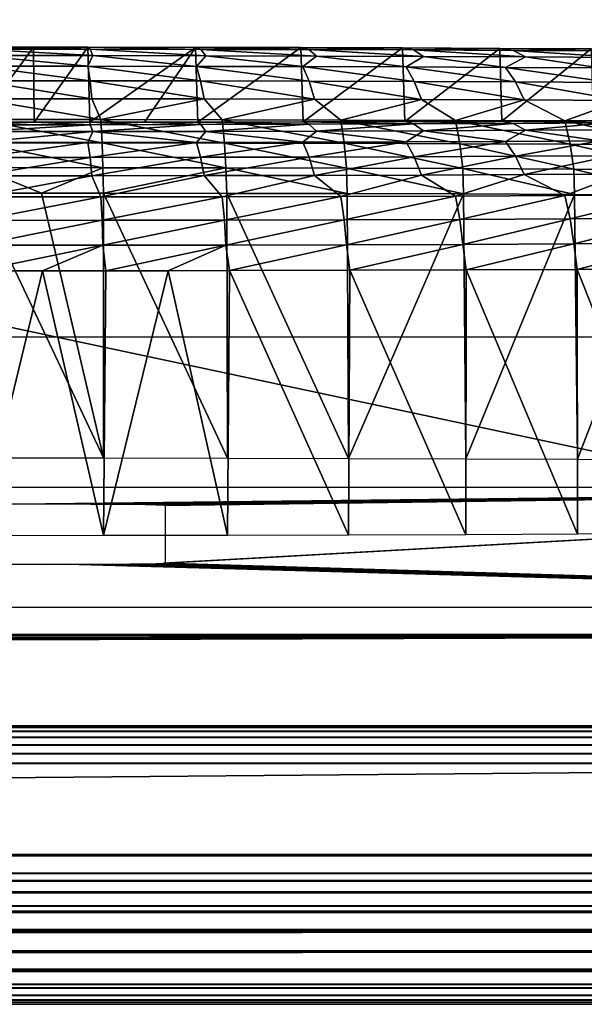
# Model space of a CAD drawing. Header units: millimetres. Extents: x -95 to 95, y -21 to 21.
# Tile 64 of 89: x 77.53 to 81.29, y -21 to -14.43. Entities that reach past the tile are written whole.
import ezdxf

# ---------------------------------------------------------------- set-up
doc = ezdxf.new("R2010")
doc.units = ezdxf.units.MM
doc.header["$LTSCALE"] = 135.540879
for name, color, linetype in [('1', 7, 'CONTINUOUS'), ('130', 7, 'CONTINUOUS'), ('131', 7, 'CONTINUOUS'), ('133', 7, 'CONTINUOUS'), ('134', 7, 'CONTINUOUS'), ('142', 7, 'CONTINUOUS'), ('144', 7, 'CONTINUOUS'), ('16', 7, 'CONTINUOUS'), ('19', 7, 'CONTINUOUS'), ('2', 7, 'CONTINUOUS'), ('21', 7, 'CONTINUOUS'), ('32', 7, 'CONTINUOUS'), ('4', 7, 'CONTINUOUS'), ('42', 7, 'CONTINUOUS')]:
    doc.layers.add(name, color=color, linetype=linetype)

msp = doc.modelspace()

# ---------------------------------------------------------------- linework, layer by layer
at = {"layer": '1', "color": 7, "linetype": 'Continuous', "true_color": 0xe0f2ff}
for points in [[(94, -21), (-94, -21), (88.3518, -19.3921), (94, -21)], [(88.3518, -19.3921), (-94, -21), (-88.3518, -19.3921), (88.3518, -19.3921)]]:
    msp.add_3dface(points, dxfattribs=at)
at = {"layer": '130', "color": 254, "linetype": 'Continuous', "true_color": 0xd7d6db}
for points in [[(77.6182, -14.6125, 101.6791), (77.25, -15.1136, 44.2588), (77.25, -14.6125, 101.6888), (77.6182, -14.6125, 101.6791)], [(77.6237, -15.1136, 44.2689), (77.25, -15.1136, 44.2588), (77.6182, -14.6125, 101.6791), (77.6237, -15.1136, 44.2689)], [(77.9808, -14.6128, 101.6504), (77.6237, -15.1136, 44.2689), (77.6182, -14.6125, 101.6791), (77.9808, -14.6128, 101.6504)], [(77.9939, -15.1133, 44.2987), (77.6237, -15.1136, 44.2689), (77.9808, -14.6128, 101.6504), (77.9939, -15.1133, 44.2987)], [(78.6993, -14.6138, 101.5363), (77.9939, -15.1133, 44.2987), (77.9808, -14.6128, 101.6504), (78.6993, -14.6138, 101.5363)], [(78.3579, -15.1129, 44.3475), (77.9939, -15.1133, 44.2987), (78.6993, -14.6138, 101.5363), (78.3579, -15.1129, 44.3475)], [(78.7152, -15.1123, 44.4147), (78.3579, -15.1129, 44.3475), (78.6993, -14.6138, 101.5363), (78.7152, -15.1123, 44.4147)], [(79.4019, -14.6154, 101.348), (78.7152, -15.1123, 44.4147), (78.6993, -14.6138, 101.5363), (79.4019, -14.6154, 101.348)], [(79.4175, -15.1106, 44.6047), (78.7152, -15.1123, 44.4147), (79.4019, -14.6154, 101.348), (79.4175, -15.1106, 44.6047)], [(80.081, -14.6177, 101.0875), (79.4175, -15.1106, 44.6047), (79.4019, -14.6154, 101.348), (80.081, -14.6177, 101.0875)], [(80.096, -15.1083, 44.8668), (79.4175, -15.1106, 44.6047), (80.081, -14.6177, 101.0875), (80.096, -15.1083, 44.8668)], [(80.7291, -14.6206, 100.7576), (80.096, -15.1083, 44.8668), (80.081, -14.6177, 101.0875), (80.7291, -14.6206, 100.7576)], [(80.7434, -15.1054, 45.1983), (80.096, -15.1083, 44.8668), (80.7291, -14.6206, 100.7576), (80.7434, -15.1054, 45.1983)], [(81.3393, -14.624, 100.3619), (80.7434, -15.1054, 45.1983), (80.7291, -14.6206, 100.7576), (81.3393, -14.624, 100.3619)], [(81.3526, -15.102, 45.5954), (80.7434, -15.1054, 45.1983), (81.3393, -14.624, 100.3619), (81.3526, -15.102, 45.5954)]]:
    msp.add_3dface(points, dxfattribs=at)
at = {"layer": '131', "color": 254, "linetype": 'Continuous', "true_color": 0xd7d6db}
for points in [[(77.5521, -21, 95.6094), (77.4033, -21, 95.6492), (77.4058, -21, 50.392), (77.5521, -21, 95.6094)], [(77.5569, -21, 50.4324), (77.5521, -21, 95.6094), (77.4058, -21, 50.392), (77.5569, -21, 50.4324)], [(77.6916, -21, 95.5443), (77.5521, -21, 95.6094), (77.5569, -21, 50.4324), (77.6916, -21, 95.5443)], [(77.6986, -21, 50.4986), (77.6916, -21, 95.5443), (77.5569, -21, 50.4324), (77.6986, -21, 50.4986)], [(77.8178, -21, 95.456), (77.6916, -21, 95.5443), (77.6986, -21, 50.4986), (77.8178, -21, 95.456)], [(77.8267, -21, 50.5883), (77.8178, -21, 95.456), (77.6986, -21, 50.4986), (77.8267, -21, 50.5883)], [(77.9268, -21, 95.3472), (77.8178, -21, 95.456), (77.8267, -21, 50.5883), (77.9268, -21, 95.3472)], [(77.9373, -21, 50.6989), (77.9268, -21, 95.3472), (77.8267, -21, 50.5883), (77.9373, -21, 50.6989)], [(78.0152, -21, 95.221), (77.9268, -21, 95.3472), (77.9373, -21, 50.6989), (78.0152, -21, 95.221)], [(78.0269, -21, 50.827), (78.0152, -21, 95.221), (77.9373, -21, 50.6989), (78.0269, -21, 50.827)], [(78.0804, -21, 95.0813), (78.0152, -21, 95.221), (78.0269, -21, 50.827), (78.0804, -21, 95.0813)], [(78.093, -21, 50.9688), (78.0804, -21, 95.0813), (78.0269, -21, 50.827), (78.093, -21, 50.9688)], [(78.1203, -21, 94.9324), (78.0804, -21, 95.0813), (78.093, -21, 50.9688), (78.1203, -21, 94.9324)], [(78.1334, -21, 51.1199), (78.1203, -21, 94.9324), (78.093, -21, 50.9688), (78.1334, -21, 51.1199)], [(78.1338, -21, 94.7788), (78.1203, -21, 94.9324), (78.1334, -21, 51.1199), (78.1338, -21, 94.7788)], [(78.1471, -21, 51.2757), (78.1338, -21, 94.7788), (78.1334, -21, 51.1199), (78.1471, -21, 51.2757)]]:
    msp.add_3dface(points, dxfattribs=at)
at = {"layer": '133', "color": 254, "linetype": 'Continuous', "true_color": 0xd7d6db}
for points in [[(77.25, -15.5862, 102.6972), (77.25, -17.3534, 102.7435), (78.0858, -17.3537, 102.6997), (77.25, -15.5862, 102.6972)], [(77.671, -15.5863, 102.6861), (77.25, -15.5862, 102.6972), (78.0858, -17.3537, 102.6997), (77.671, -15.5863, 102.6861)], [(78.0857, -15.5866, 102.6532), (77.671, -15.5863, 102.6861), (78.0858, -17.3537, 102.6997), (78.0857, -15.5866, 102.6532)], [(78.9073, -15.5878, 102.5228), (78.0857, -15.5866, 102.6532), (78.9124, -17.3549, 102.5687), (78.9073, -15.5878, 102.5228)], [(78.9124, -17.3549, 102.5687), (78.0857, -15.5866, 102.6532), (78.0858, -17.3537, 102.6997), (78.9124, -17.3549, 102.5687)], [(79.7109, -15.5897, 102.3075), (78.9073, -15.5878, 102.5228), (79.7208, -17.3568, 102.3521), (79.7109, -15.5897, 102.3075)], [(79.7208, -17.3568, 102.3521), (78.9073, -15.5878, 102.5228), (78.9124, -17.3549, 102.5687), (79.7208, -17.3568, 102.3521)], [(80.4874, -15.5922, 102.0096), (79.7109, -15.5897, 102.3075), (79.7208, -17.3568, 102.3521), (80.4874, -15.5922, 102.0096)], [(80.5021, -17.3594, 102.0522), (80.4874, -15.5922, 102.0096), (79.7208, -17.3568, 102.3521), (80.5021, -17.3594, 102.0522)], [(81.2286, -15.5955, 101.6323), (80.4874, -15.5922, 102.0096), (80.5021, -17.3594, 102.0522), (81.2286, -15.5955, 101.6323)], [(81.2478, -17.3627, 101.6723), (81.2286, -15.5955, 101.6323), (80.5021, -17.3594, 102.0522), (81.2478, -17.3627, 101.6723)], [(81.9264, -15.5995, 101.1798), (81.2286, -15.5955, 101.6323), (81.2478, -17.3627, 101.6723), (81.9264, -15.5995, 101.1798)], [(81.9497, -17.3667, 101.2165), (81.9264, -15.5995, 101.1798), (81.2478, -17.3627, 101.6723), (81.9497, -17.3667, 101.2165)]]:
    msp.add_3dface(points, dxfattribs=at)
at = {"layer": '134', "color": 254, "linetype": 'Continuous', "true_color": 0xd7d6db}
for points in [[(79.7287, -16.1014, 43.6631), (80.5045, -16.0988, 43.9629), (80.5021, -17.8665, 43.9434), (79.7287, -16.1014, 43.6631)], [(80.5021, -17.8665, 43.9434), (80.5045, -16.0988, 43.9629), (81.2478, -17.8632, 44.3234), (80.5021, -17.8665, 43.9434)], [(80.5045, -16.0988, 43.9629), (81.2449, -16.0955, 44.3419), (81.2478, -17.8632, 44.3234), (80.5045, -16.0988, 43.9629)], [(81.2449, -16.0955, 44.3419), (81.9416, -16.0915, 44.796), (81.9497, -17.8592, 44.7792), (81.2449, -16.0955, 44.3419)], [(81.2478, -17.8632, 44.3234), (81.2449, -16.0955, 44.3419), (81.9497, -17.8592, 44.7792), (81.2478, -17.8632, 44.3234)], [(77.25, -17.8725, 43.2522), (77.25, -16.1049, 43.2676), (77.6773, -16.1048, 43.2791), (77.25, -17.8725, 43.2522)], [(77.25, -17.8725, 43.2522), (77.6773, -16.1048, 43.2791), (78.0858, -17.8722, 43.296), (77.25, -17.8725, 43.2522)], [(77.6773, -16.1048, 43.2791), (78.1007, -16.1045, 43.3132), (78.0858, -17.8722, 43.296), (77.6773, -16.1048, 43.2791)], [(78.1007, -16.1045, 43.3132), (78.517, -16.104, 43.369), (78.0858, -17.8722, 43.296), (78.1007, -16.1045, 43.3132)], [(78.0858, -17.8722, 43.296), (78.517, -16.104, 43.369), (78.9124, -17.871, 43.4269), (78.0858, -17.8722, 43.296)], [(78.517, -16.104, 43.369), (78.9256, -16.1033, 43.4458), (78.9124, -17.871, 43.4269), (78.517, -16.104, 43.369)], [(78.9124, -17.871, 43.4269), (78.9256, -16.1033, 43.4458), (79.7208, -17.8691, 43.6435), (78.9124, -17.871, 43.4269)], [(78.9256, -16.1033, 43.4458), (79.7287, -16.1014, 43.6631), (79.7208, -17.8691, 43.6435), (78.9256, -16.1033, 43.4458)], [(79.7208, -17.8691, 43.6435), (79.7287, -16.1014, 43.6631), (80.5021, -17.8665, 43.9434), (79.7208, -17.8691, 43.6435)]]:
    msp.add_3dface(points, dxfattribs=at)
at = {"layer": '142', "color": 254, "linetype": 'Continuous', "true_color": 0xd7d6db}
for points in [[(77.6237, -15.1136, 44.2689), (77.9939, -15.1133, 44.2987), (77.996, -15.1297, 44.1263), (77.6237, -15.1136, 44.2689)], [(77.9939, -15.1133, 44.2987), (78.3579, -15.1129, 44.3475), (77.996, -15.1297, 44.1263), (77.9939, -15.1133, 44.2987)], [(77.996, -15.1297, 44.1263), (78.3579, -15.1129, 44.3475), (78.7338, -15.1286, 44.2432), (77.996, -15.1297, 44.1263)], [(78.3579, -15.1129, 44.3475), (78.7152, -15.1123, 44.4147), (78.7338, -15.1286, 44.2432), (78.3579, -15.1129, 44.3475)], [(78.7152, -15.1123, 44.4147), (79.4175, -15.1106, 44.6047), (79.4554, -15.127, 44.4365), (78.7152, -15.1123, 44.4147)], [(78.7338, -15.1286, 44.2432), (78.7152, -15.1123, 44.4147), (79.4554, -15.127, 44.4365), (78.7338, -15.1286, 44.2432)], [(79.4175, -15.1106, 44.6047), (80.096, -15.1083, 44.8668), (80.1528, -15.1246, 44.7043), (79.4175, -15.1106, 44.6047)], [(79.4554, -15.127, 44.4365), (79.4175, -15.1106, 44.6047), (80.1528, -15.1246, 44.7043), (79.4554, -15.127, 44.4365)], [(80.096, -15.1083, 44.8668), (80.7434, -15.1054, 45.1983), (80.8184, -15.1217, 45.0434), (80.096, -15.1083, 44.8668)], [(80.1528, -15.1246, 44.7043), (80.096, -15.1083, 44.8668), (80.8184, -15.1217, 45.0434), (80.1528, -15.1246, 44.7043)], [(80.7434, -15.1054, 45.1983), (81.3526, -15.102, 45.5954), (81.4449, -15.1181, 45.4503), (80.7434, -15.1054, 45.1983)], [(80.8184, -15.1217, 45.0434), (80.7434, -15.1054, 45.1983), (81.4449, -15.1181, 45.4503), (80.8184, -15.1217, 45.0434)], [(77.25, -15.1136, 44.2588), (77.6237, -15.1136, 44.2689), (77.25, -15.13, 44.0872), (77.25, -15.1136, 44.2588)], [(77.25, -15.13, 44.0872), (77.6237, -15.1136, 44.2689), (77.996, -15.1297, 44.1263), (77.25, -15.13, 44.0872)], [(77.25, -15.1756, 43.9208), (77.996, -15.1297, 44.1263), (78.0134, -15.1753, 43.9608), (77.25, -15.1756, 43.9208)], [(77.25, -15.1756, 43.9208), (77.25, -15.13, 44.0872), (77.996, -15.1297, 44.1263), (77.25, -15.1756, 43.9208)], [(77.25, -15.2492, 43.7648), (77.25, -15.1756, 43.9208), (78.0134, -15.1753, 43.9608), (77.25, -15.2492, 43.7648)], [(77.25, -15.2492, 43.7648), (78.0134, -15.1753, 43.9608), (77.9812, -15.2489, 43.8007), (77.25, -15.2492, 43.7648)], [(77.9812, -15.2489, 43.8007), (78.0134, -15.1753, 43.9608), (78.7054, -15.248, 43.9081), (77.9812, -15.2489, 43.8007)], [(77.996, -15.1297, 44.1263), (78.7338, -15.1286, 44.2432), (78.0134, -15.1753, 43.9608), (77.996, -15.1297, 44.1263)], [(78.0134, -15.1753, 43.9608), (78.7338, -15.1286, 44.2432), (78.7685, -15.1743, 44.0804), (78.0134, -15.1753, 43.9608)], [(78.0134, -15.1753, 43.9608), (78.7685, -15.1743, 44.0804), (78.7054, -15.248, 43.9081), (78.0134, -15.1753, 43.9608)], [(78.7054, -15.248, 43.9081), (78.7685, -15.1743, 44.0804), (79.4156, -15.2464, 44.086), (78.7054, -15.248, 43.9081)], [(78.7338, -15.1286, 44.2432), (79.4554, -15.127, 44.4365), (78.7685, -15.1743, 44.0804), (78.7338, -15.1286, 44.2432)], [(78.7685, -15.1743, 44.0804), (79.4554, -15.127, 44.4365), (79.5069, -15.1725, 44.2783), (78.7685, -15.1743, 44.0804)], [(78.7685, -15.1743, 44.0804), (79.5069, -15.1725, 44.2783), (79.4156, -15.2464, 44.086), (78.7685, -15.1743, 44.0804)], [(79.4156, -15.2464, 44.086), (79.5069, -15.1725, 44.2783), (80.1049, -15.2443, 44.3326), (79.4156, -15.2464, 44.086)], [(79.4554, -15.127, 44.4365), (80.1528, -15.1246, 44.7043), (79.5069, -15.1725, 44.2783), (79.4554, -15.127, 44.4365)], [(79.5069, -15.1725, 44.2783), (80.1528, -15.1246, 44.7043), (80.2206, -15.1701, 44.5523), (79.5069, -15.1725, 44.2783)], [(79.5069, -15.1725, 44.2783), (80.2206, -15.1701, 44.5523), (80.1049, -15.2443, 44.3326), (79.5069, -15.1725, 44.2783)], [(80.1049, -15.2443, 44.3326), (80.2206, -15.1701, 44.5523), (80.7668, -15.2415, 44.6457), (80.1049, -15.2443, 44.3326)], [(80.1528, -15.1246, 44.7043), (80.8184, -15.1217, 45.0434), (80.2206, -15.1701, 44.5523), (80.1528, -15.1246, 44.7043)], [(80.2206, -15.1701, 44.5523), (80.8184, -15.1217, 45.0434), (80.9018, -15.1671, 44.8993), (80.2206, -15.1701, 44.5523)], [(80.2206, -15.1701, 44.5523), (80.9018, -15.1671, 44.8993), (80.7668, -15.2415, 44.6457), (80.2206, -15.1701, 44.5523)], [(80.7668, -15.2415, 44.6457), (80.9018, -15.1671, 44.8993), (81.3947, -15.2382, 45.0221), (80.7668, -15.2415, 44.6457)], [(80.8184, -15.1217, 45.0434), (81.4449, -15.1181, 45.4503), (80.9018, -15.1671, 44.8993), (80.8184, -15.1217, 45.0434)], [(80.9018, -15.1671, 44.8993), (81.4449, -15.1181, 45.4503), (81.5429, -15.1635, 45.3157), (80.9018, -15.1671, 44.8993)], [(80.9018, -15.1671, 44.8993), (81.5429, -15.1635, 45.3157), (81.3947, -15.2382, 45.0221), (80.9018, -15.1671, 44.8993)], [(79.4156, -15.2464, 44.086), (80.1049, -15.2443, 44.3326), (79.4568, -15.3457, 43.951), (79.4156, -15.2464, 44.086)], [(79.4568, -15.3457, 43.951), (80.1049, -15.2443, 44.3326), (80.1593, -15.3435, 44.2023), (79.4568, -15.3457, 43.951)], [(80.1049, -15.2443, 44.3326), (80.7668, -15.2415, 44.6457), (80.1593, -15.3435, 44.2023), (80.1049, -15.2443, 44.3326)], [(80.1593, -15.3435, 44.2023), (80.7668, -15.2415, 44.6457), (80.8337, -15.3407, 44.5213), (80.1593, -15.3435, 44.2023)], [(80.7668, -15.2415, 44.6457), (81.3947, -15.2382, 45.0221), (80.8337, -15.3407, 44.5213), (80.7668, -15.2415, 44.6457)], [(80.8337, -15.3407, 44.5213), (81.3947, -15.2382, 45.0221), (81.4736, -15.3373, 44.9049), (80.8337, -15.3407, 44.5213)], [(77.25, -15.3485, 43.6236), (77.9812, -15.2489, 43.8007), (77.9952, -15.3482, 43.6602), (77.25, -15.3485, 43.6236)], [(77.25, -15.3485, 43.6236), (77.25, -15.2492, 43.7648), (77.9812, -15.2489, 43.8007), (77.25, -15.3485, 43.6236)], [(77.9812, -15.2489, 43.8007), (78.7054, -15.248, 43.9081), (77.9952, -15.3482, 43.6602), (77.9812, -15.2489, 43.8007)], [(77.9952, -15.3482, 43.6602), (78.7054, -15.248, 43.9081), (78.7331, -15.3472, 43.7697), (77.9952, -15.3482, 43.6602)], [(78.7054, -15.248, 43.9081), (79.4156, -15.2464, 44.086), (78.7331, -15.3472, 43.7697), (78.7054, -15.248, 43.9081)], [(78.7331, -15.3472, 43.7697), (79.4156, -15.2464, 44.086), (79.4568, -15.3457, 43.951), (78.7331, -15.3472, 43.7697)], [(77.25, -15.4706, 43.5017), (77.9952, -15.3482, 43.6602), (78.0072, -15.4703, 43.5389), (77.25, -15.4706, 43.5017)], [(77.25, -15.4706, 43.5017), (77.25, -15.3485, 43.6236), (77.9952, -15.3482, 43.6602), (77.25, -15.4706, 43.5017)], [(77.9952, -15.3482, 43.6602), (78.7331, -15.3472, 43.7697), (78.0072, -15.4703, 43.5389), (77.9952, -15.3482, 43.6602)], [(78.0072, -15.4703, 43.5389), (78.7331, -15.3472, 43.7697), (78.7571, -15.4693, 43.6501), (78.0072, -15.4703, 43.5389)], [(78.7331, -15.3472, 43.7697), (79.4568, -15.3457, 43.951), (78.7571, -15.4693, 43.6501), (78.7331, -15.3472, 43.7697)], [(78.7571, -15.4693, 43.6501), (79.4568, -15.3457, 43.951), (79.4926, -15.4677, 43.8343), (78.7571, -15.4693, 43.6501)], [(79.4568, -15.3457, 43.951), (80.1593, -15.3435, 44.2023), (79.4926, -15.4677, 43.8343), (79.4568, -15.3457, 43.951)], [(79.4926, -15.4677, 43.8343), (80.1593, -15.3435, 44.2023), (80.2064, -15.4655, 44.0898), (79.4926, -15.4677, 43.8343)], [(80.1593, -15.3435, 44.2023), (80.8337, -15.3407, 44.5213), (80.2064, -15.4655, 44.0898), (80.1593, -15.3435, 44.2023)], [(80.2064, -15.4655, 44.0898), (80.8337, -15.3407, 44.5213), (80.8917, -15.4626, 44.4139), (80.2064, -15.4655, 44.0898)], [(80.8337, -15.3407, 44.5213), (81.4736, -15.3373, 44.9049), (80.8917, -15.4626, 44.4139), (80.8337, -15.3407, 44.5213)], [(80.8917, -15.4626, 44.4139), (81.4736, -15.3373, 44.9049), (81.5419, -15.4592, 44.8037), (80.8917, -15.4626, 44.4139)], [(77.25, -15.6118, 43.4026), (78.0072, -15.4703, 43.5389), (78.068, -15.6115, 43.4454), (77.25, -15.6118, 43.4026)], [(77.25, -15.6118, 43.4026), (77.25, -15.4706, 43.5017), (78.0072, -15.4703, 43.5389), (77.25, -15.6118, 43.4026)], [(78.0072, -15.4703, 43.5389), (78.7571, -15.4693, 43.6501), (78.068, -15.6115, 43.4454), (78.0072, -15.4703, 43.5389)], [(78.068, -15.6115, 43.4454), (78.7571, -15.4693, 43.6501), (78.877, -15.6103, 43.5736), (78.068, -15.6115, 43.4454)], [(78.7571, -15.4693, 43.6501), (79.4926, -15.4677, 43.8343), (78.877, -15.6103, 43.5736), (78.7571, -15.4693, 43.6501)], [(78.877, -15.6103, 43.5736), (79.4926, -15.4677, 43.8343), (79.6683, -15.6085, 43.7856), (78.877, -15.6103, 43.5736)], [(79.4926, -15.4677, 43.8343), (80.2064, -15.4655, 44.0898), (79.6683, -15.6085, 43.7856), (79.4926, -15.4677, 43.8343)], [(79.6683, -15.6085, 43.7856), (80.2064, -15.4655, 44.0898), (80.433, -15.6059, 44.0791), (79.6683, -15.6085, 43.7856)], [(80.2064, -15.4655, 44.0898), (80.8917, -15.4626, 44.4139), (80.433, -15.6059, 44.0791), (80.2064, -15.4655, 44.0898)], [(80.433, -15.6059, 44.0791), (80.8917, -15.4626, 44.4139), (81.1629, -15.6027, 44.451), (80.433, -15.6059, 44.0791)], [(80.8917, -15.4626, 44.4139), (81.5419, -15.4592, 44.8037), (81.1629, -15.6027, 44.451), (80.8917, -15.4626, 44.4139)], [(81.1629, -15.6027, 44.451), (81.5419, -15.4592, 44.8037), (81.8498, -15.5988, 44.8971), (81.1629, -15.6027, 44.451)], [(77.25, -15.768, 43.3292), (78.068, -15.6115, 43.4454), (78.0758, -15.7676, 43.3724), (77.25, -15.768, 43.3292)], [(77.25, -15.768, 43.3292), (77.25, -15.6118, 43.4026), (78.068, -15.6115, 43.4454), (77.25, -15.768, 43.3292)], [(78.068, -15.6115, 43.4454), (78.877, -15.6103, 43.5736), (78.0758, -15.7676, 43.3724), (78.068, -15.6115, 43.4454)], [(78.0758, -15.7676, 43.3724), (78.877, -15.6103, 43.5736), (78.8926, -15.7665, 43.5018), (78.0758, -15.7676, 43.3724)], [(78.877, -15.6103, 43.5736), (79.6683, -15.6085, 43.7856), (78.8926, -15.7665, 43.5018), (78.877, -15.6103, 43.5736)], [(78.8926, -15.7665, 43.5018), (79.6683, -15.6085, 43.7856), (79.6914, -15.7646, 43.7159), (78.8926, -15.7665, 43.5018)], [(79.6683, -15.6085, 43.7856), (80.433, -15.6059, 44.0791), (79.6914, -15.7646, 43.7159), (79.6683, -15.6085, 43.7856)], [(79.6914, -15.7646, 43.7159), (80.433, -15.6059, 44.0791), (80.4634, -15.7621, 44.0122), (79.6914, -15.7646, 43.7159)], [(80.433, -15.6059, 44.0791), (81.1629, -15.6027, 44.451), (80.4634, -15.7621, 44.0122), (80.433, -15.6059, 44.0791)], [(80.4634, -15.7621, 44.0122), (81.1629, -15.6027, 44.451), (81.2002, -15.7588, 44.3877), (80.4634, -15.7621, 44.0122)], [(81.1629, -15.6027, 44.451), (81.8498, -15.5988, 44.8971), (81.2002, -15.7588, 44.3877), (81.1629, -15.6027, 44.451)], [(81.2002, -15.7588, 44.3877), (81.8498, -15.5988, 44.8971), (81.8937, -15.7548, 44.838), (81.2002, -15.7588, 44.3877)], [(77.25, -15.9345, 43.2837), (78.0758, -15.7676, 43.3724), (78.0807, -15.9341, 43.3273), (77.25, -15.9345, 43.2837)], [(77.25, -15.9345, 43.2837), (77.25, -15.768, 43.3292), (78.0758, -15.7676, 43.3724), (77.25, -15.9345, 43.2837)], [(78.0758, -15.7676, 43.3724), (78.8926, -15.7665, 43.5018), (78.0807, -15.9341, 43.3273), (78.0758, -15.7676, 43.3724)], [(78.0807, -15.9341, 43.3273), (78.8926, -15.7665, 43.5018), (78.9023, -15.933, 43.4574), (78.0807, -15.9341, 43.3273)], [(78.8926, -15.7665, 43.5018), (79.6914, -15.7646, 43.7159), (78.9023, -15.933, 43.4574), (78.8926, -15.7665, 43.5018)], [(78.9023, -15.933, 43.4574), (79.6914, -15.7646, 43.7159), (79.7059, -15.9311, 43.6727), (78.9023, -15.933, 43.4574)], [(79.6914, -15.7646, 43.7159), (80.4634, -15.7621, 44.0122), (79.7059, -15.9311, 43.6727), (79.6914, -15.7646, 43.7159)], [(79.7059, -15.9311, 43.6727), (80.4634, -15.7621, 44.0122), (80.4825, -15.9285, 43.9708), (79.7059, -15.9311, 43.6727)], [(80.4634, -15.7621, 44.0122), (81.2002, -15.7588, 44.3877), (80.4825, -15.9285, 43.9708), (80.4634, -15.7621, 44.0122)], [(80.4825, -15.9285, 43.9708), (81.2002, -15.7588, 44.3877), (81.2237, -15.9252, 44.3485), (80.4825, -15.9285, 43.9708)], [(81.2002, -15.7588, 44.3877), (81.8937, -15.7548, 44.838), (81.2237, -15.9252, 44.3485), (81.2002, -15.7588, 44.3877)], [(81.2237, -15.9252, 44.3485), (81.8937, -15.7548, 44.838), (81.9213, -15.9212, 44.8016), (81.2237, -15.9252, 44.3485)], [(77.25, -16.1049, 43.2676), (77.25, -15.9345, 43.2837), (78.0807, -15.9341, 43.3273), (77.25, -16.1049, 43.2676)], [(77.6773, -16.1048, 43.2791), (77.25, -16.1049, 43.2676), (78.0807, -15.9341, 43.3273), (77.6773, -16.1048, 43.2791)], [(78.1007, -16.1045, 43.3132), (77.6773, -16.1048, 43.2791), (78.0807, -15.9341, 43.3273), (78.1007, -16.1045, 43.3132)], [(78.1007, -16.1045, 43.3132), (78.0807, -15.9341, 43.3273), (78.9023, -15.933, 43.4574), (78.1007, -16.1045, 43.3132)], [(78.517, -16.104, 43.369), (78.1007, -16.1045, 43.3132), (78.9023, -15.933, 43.4574), (78.517, -16.104, 43.369)], [(78.9256, -16.1033, 43.4458), (78.517, -16.104, 43.369), (78.9023, -15.933, 43.4574), (78.9256, -16.1033, 43.4458)], [(78.9256, -16.1033, 43.4458), (78.9023, -15.933, 43.4574), (79.7059, -15.9311, 43.6727), (78.9256, -16.1033, 43.4458)], [(79.7287, -16.1014, 43.6631), (78.9256, -16.1033, 43.4458), (79.7059, -15.9311, 43.6727), (79.7287, -16.1014, 43.6631)], [(79.7287, -16.1014, 43.6631), (79.7059, -15.9311, 43.6727), (80.4825, -15.9285, 43.9708), (79.7287, -16.1014, 43.6631)], [(80.5045, -16.0988, 43.9629), (79.7287, -16.1014, 43.6631), (80.4825, -15.9285, 43.9708), (80.5045, -16.0988, 43.9629)], [(80.5045, -16.0988, 43.9629), (80.4825, -15.9285, 43.9708), (81.2237, -15.9252, 44.3485), (80.5045, -16.0988, 43.9629)], [(81.2449, -16.0955, 44.3419), (80.5045, -16.0988, 43.9629), (81.2237, -15.9252, 44.3485), (81.2449, -16.0955, 44.3419)], [(81.2449, -16.0955, 44.3419), (81.2237, -15.9252, 44.3485), (81.9213, -15.9212, 44.8016), (81.2449, -16.0955, 44.3419)], [(81.9416, -16.0915, 44.796), (81.2449, -16.0955, 44.3419), (81.9213, -15.9212, 44.8016), (81.9416, -16.0915, 44.796)]]:
    msp.add_3dface(points, dxfattribs=at)
at = {"layer": '144', "color": 254, "linetype": 'Continuous', "true_color": 0xd7d6db}
for points in [[(77.6182, -14.6125, 101.6791), (77.25, -14.6125, 101.6888), (77.996, -14.6262, 101.8216), (77.6182, -14.6125, 101.6791)], [(77.996, -14.6262, 101.8216), (77.25, -14.6125, 101.6888), (77.25, -14.6258, 101.8607), (77.996, -14.6262, 101.8216)], [(77.996, -14.6262, 101.8216), (77.25, -14.6258, 101.8607), (78.0134, -14.6689, 101.9878), (77.996, -14.6262, 101.8216)], [(78.0134, -14.6689, 101.9878), (77.25, -14.6258, 101.8607), (77.25, -14.6686, 102.0278), (78.0134, -14.6689, 101.9878)], [(77.9808, -14.6128, 101.6504), (77.6182, -14.6125, 101.6791), (77.996, -14.6262, 101.8216), (77.9808, -14.6128, 101.6504)], [(78.6993, -14.6138, 101.5363), (77.9808, -14.6128, 101.6504), (78.7338, -14.6272, 101.7047), (78.6993, -14.6138, 101.5363)], [(78.7338, -14.6272, 101.7047), (77.9808, -14.6128, 101.6504), (77.996, -14.6262, 101.8216), (78.7338, -14.6272, 101.7047)], [(78.7338, -14.6272, 101.7047), (77.996, -14.6262, 101.8216), (78.7685, -14.6699, 101.8682), (78.7338, -14.6272, 101.7047)], [(78.7685, -14.6699, 101.8682), (77.996, -14.6262, 101.8216), (78.0134, -14.6689, 101.9878), (78.7685, -14.6699, 101.8682)], [(79.4019, -14.6154, 101.348), (78.6993, -14.6138, 101.5363), (79.4554, -14.6289, 101.5114), (79.4019, -14.6154, 101.348)], [(79.4554, -14.6289, 101.5114), (78.6993, -14.6138, 101.5363), (78.7338, -14.6272, 101.7047), (79.4554, -14.6289, 101.5114)], [(79.4554, -14.6289, 101.5114), (78.7338, -14.6272, 101.7047), (79.5069, -14.6717, 101.6704), (79.4554, -14.6289, 101.5114)], [(79.5069, -14.6717, 101.6704), (78.7338, -14.6272, 101.7047), (78.7685, -14.6699, 101.8682), (79.5069, -14.6717, 101.6704)], [(80.081, -14.6177, 101.0875), (79.4019, -14.6154, 101.348), (79.4554, -14.6289, 101.5114), (80.081, -14.6177, 101.0875)], [(80.1528, -14.6312, 101.2436), (80.081, -14.6177, 101.0875), (79.4554, -14.6289, 101.5114), (80.1528, -14.6312, 101.2436)], [(80.1528, -14.6312, 101.2436), (79.4554, -14.6289, 101.5114), (80.2206, -14.6741, 101.3964), (80.1528, -14.6312, 101.2436)], [(80.2206, -14.6741, 101.3964), (79.4554, -14.6289, 101.5114), (79.5069, -14.6717, 101.6704), (80.2206, -14.6741, 101.3964)], [(80.7291, -14.6206, 100.7576), (80.081, -14.6177, 101.0875), (80.1528, -14.6312, 101.2436), (80.7291, -14.6206, 100.7576)], [(80.8184, -14.6342, 100.9045), (80.7291, -14.6206, 100.7576), (80.1528, -14.6312, 101.2436), (80.8184, -14.6342, 100.9045)], [(80.8184, -14.6342, 100.9045), (80.1528, -14.6312, 101.2436), (80.9018, -14.6771, 101.0493), (80.8184, -14.6342, 100.9045)], [(80.9018, -14.6771, 101.0493), (80.1528, -14.6312, 101.2436), (80.2206, -14.6741, 101.3964), (80.9018, -14.6771, 101.0493)], [(81.3393, -14.624, 100.3619), (80.7291, -14.6206, 100.7576), (80.8184, -14.6342, 100.9045), (81.3393, -14.624, 100.3619)], [(81.4449, -14.6377, 100.4976), (81.3393, -14.624, 100.3619), (80.8184, -14.6342, 100.9045), (81.4449, -14.6377, 100.4976)], [(81.5429, -14.6807, 100.633), (80.8184, -14.6342, 100.9045), (80.9018, -14.6771, 101.0493), (81.5429, -14.6807, 100.633)], [(81.4449, -14.6377, 100.4976), (80.8184, -14.6342, 100.9045), (81.5429, -14.6807, 100.633), (81.4449, -14.6377, 100.4976)], [(78.0134, -14.6689, 101.9878), (77.25, -14.6686, 102.0278), (77.9812, -14.7397, 102.1493), (78.0134, -14.6689, 101.9878)], [(77.9812, -14.7397, 102.1493), (77.25, -14.6686, 102.0278), (77.25, -14.7394, 102.1852), (77.9812, -14.7397, 102.1493)], [(78.7054, -14.7406, 102.0418), (78.0134, -14.6689, 101.9878), (77.9812, -14.7397, 102.1493), (78.7054, -14.7406, 102.0418)], [(78.7685, -14.6699, 101.8682), (78.0134, -14.6689, 101.9878), (78.7054, -14.7406, 102.0418), (78.7685, -14.6699, 101.8682)], [(79.4156, -14.7422, 101.864), (78.7685, -14.6699, 101.8682), (78.7054, -14.7406, 102.0418), (79.4156, -14.7422, 101.864)], [(79.5069, -14.6717, 101.6704), (78.7685, -14.6699, 101.8682), (79.4156, -14.7422, 101.864), (79.5069, -14.6717, 101.6704)], [(80.1049, -14.7443, 101.6173), (79.5069, -14.6717, 101.6704), (79.4156, -14.7422, 101.864), (80.1049, -14.7443, 101.6173)], [(80.2206, -14.6741, 101.3964), (79.5069, -14.6717, 101.6704), (80.1049, -14.7443, 101.6173), (80.2206, -14.6741, 101.3964)], [(80.7668, -14.7471, 101.3043), (80.2206, -14.6741, 101.3964), (80.1049, -14.7443, 101.6173), (80.7668, -14.7471, 101.3043)], [(80.9018, -14.6771, 101.0493), (80.2206, -14.6741, 101.3964), (80.7668, -14.7471, 101.3043), (80.9018, -14.6771, 101.0493)], [(81.3947, -14.7504, 100.9279), (80.9018, -14.6771, 101.0493), (80.7668, -14.7471, 101.3043), (81.3947, -14.7504, 100.9279)], [(81.5429, -14.6807, 100.633), (80.9018, -14.6771, 101.0493), (81.3947, -14.7504, 100.9279), (81.5429, -14.6807, 100.633)], [(77.9812, -14.7397, 102.1493), (77.25, -14.7394, 102.1852), (77.9952, -14.8365, 102.2914), (77.9812, -14.7397, 102.1493)], [(77.9952, -14.8365, 102.2914), (77.25, -14.7394, 102.1852), (77.25, -14.8362, 102.328), (77.9952, -14.8365, 102.2914)], [(78.7331, -14.8375, 102.1819), (77.9812, -14.7397, 102.1493), (77.9952, -14.8365, 102.2914), (78.7331, -14.8375, 102.1819)], [(78.7054, -14.7406, 102.0418), (77.9812, -14.7397, 102.1493), (78.7331, -14.8375, 102.1819), (78.7054, -14.7406, 102.0418)], [(79.4568, -14.8391, 102.0007), (78.7054, -14.7406, 102.0418), (78.7331, -14.8375, 102.1819), (79.4568, -14.8391, 102.0007)], [(79.4156, -14.7422, 101.864), (78.7054, -14.7406, 102.0418), (79.4568, -14.8391, 102.0007), (79.4156, -14.7422, 101.864)], [(80.1049, -14.7443, 101.6173), (79.4156, -14.7422, 101.864), (80.1593, -14.8413, 101.7493), (80.1049, -14.7443, 101.6173)], [(80.1593, -14.8413, 101.7493), (79.4156, -14.7422, 101.864), (79.4568, -14.8391, 102.0007), (80.1593, -14.8413, 101.7493)], [(80.7668, -14.7471, 101.3043), (80.1049, -14.7443, 101.6173), (80.8337, -14.8441, 101.4303), (80.7668, -14.7471, 101.3043)], [(80.8337, -14.8441, 101.4303), (80.1049, -14.7443, 101.6173), (80.1593, -14.8413, 101.7493), (80.8337, -14.8441, 101.4303)], [(81.3947, -14.7504, 100.9279), (80.7668, -14.7471, 101.3043), (81.4736, -14.8474, 101.0468), (81.3947, -14.7504, 100.9279)], [(81.4736, -14.8474, 101.0468), (80.7668, -14.7471, 101.3043), (80.8337, -14.8441, 101.4303), (81.4736, -14.8474, 101.0468)], [(77.9952, -14.8365, 102.2914), (77.25, -14.8362, 102.328), (78.0072, -14.9565, 102.4149), (77.9952, -14.8365, 102.2914)], [(78.0072, -14.9565, 102.4149), (77.25, -14.8362, 102.328), (77.25, -14.9562, 102.4521), (78.0072, -14.9565, 102.4149)], [(78.7331, -14.8375, 102.1819), (77.9952, -14.8365, 102.2914), (78.7571, -14.9575, 102.3036), (78.7331, -14.8375, 102.1819)], [(78.7571, -14.9575, 102.3036), (77.9952, -14.8365, 102.2914), (78.0072, -14.9565, 102.4149), (78.7571, -14.9575, 102.3036)], [(79.4568, -14.8391, 102.0007), (78.7331, -14.8375, 102.1819), (79.4925, -14.9591, 102.1194), (79.4568, -14.8391, 102.0007)], [(79.4925, -14.9591, 102.1194), (78.7331, -14.8375, 102.1819), (78.7571, -14.9575, 102.3036), (79.4925, -14.9591, 102.1194)], [(80.2063, -14.9613, 101.864), (79.4568, -14.8391, 102.0007), (79.4925, -14.9591, 102.1194), (80.2063, -14.9613, 101.864)], [(80.1593, -14.8413, 101.7493), (79.4568, -14.8391, 102.0007), (80.2063, -14.9613, 101.864), (80.1593, -14.8413, 101.7493)], [(80.8917, -14.9641, 101.5399), (80.1593, -14.8413, 101.7493), (80.2063, -14.9613, 101.864), (80.8917, -14.9641, 101.5399)], [(80.8337, -14.8441, 101.4303), (80.1593, -14.8413, 101.7493), (80.8917, -14.9641, 101.5399), (80.8337, -14.8441, 101.4303)], [(81.4736, -14.8474, 101.0468), (80.8337, -14.8441, 101.4303), (81.5419, -14.9675, 101.1501), (81.4736, -14.8474, 101.0468)], [(81.5419, -14.9675, 101.1501), (80.8337, -14.8441, 101.4303), (80.8917, -14.9641, 101.5399), (81.5419, -14.9675, 101.1501)], [(78.068, -15.096, 102.5108), (77.25, -14.9562, 102.4521), (77.25, -15.0956, 102.5536), (78.068, -15.096, 102.5108)], [(78.0072, -14.9565, 102.4149), (77.25, -14.9562, 102.4521), (78.068, -15.096, 102.5108), (78.0072, -14.9565, 102.4149)], [(78.7571, -14.9575, 102.3036), (78.0072, -14.9565, 102.4149), (78.068, -15.096, 102.5108), (78.7571, -14.9575, 102.3036)], [(78.877, -15.0971, 102.3826), (78.7571, -14.9575, 102.3036), (78.068, -15.096, 102.5108), (78.877, -15.0971, 102.3826)], [(79.4925, -14.9591, 102.1194), (78.7571, -14.9575, 102.3036), (78.877, -15.0971, 102.3826), (79.4925, -14.9591, 102.1194)], [(79.6683, -15.099, 102.1706), (79.4925, -14.9591, 102.1194), (78.877, -15.0971, 102.3826), (79.6683, -15.099, 102.1706)], [(80.2063, -14.9613, 101.864), (79.4925, -14.9591, 102.1194), (79.6683, -15.099, 102.1706), (80.2063, -14.9613, 101.864)], [(80.433, -15.1015, 101.8771), (80.2063, -14.9613, 101.864), (79.6683, -15.099, 102.1706), (80.433, -15.1015, 101.8771)], [(80.8917, -14.9641, 101.5399), (80.2063, -14.9613, 101.864), (80.433, -15.1015, 101.8771), (80.8917, -14.9641, 101.5399)], [(81.1629, -15.1048, 101.5052), (80.8917, -14.9641, 101.5399), (80.433, -15.1015, 101.8771), (81.1629, -15.1048, 101.5052)], [(81.5419, -14.9675, 101.1501), (80.8917, -14.9641, 101.5399), (81.1629, -15.1048, 101.5052), (81.5419, -14.9675, 101.1501)], [(81.8498, -15.1087, 101.0591), (81.5419, -14.9675, 101.1501), (81.1629, -15.1048, 101.5052), (81.8498, -15.1087, 101.0591)], [(78.0758, -15.2509, 102.5865), (77.25, -15.0956, 102.5536), (77.25, -15.2505, 102.6297), (78.0758, -15.2509, 102.5865)], [(78.068, -15.096, 102.5108), (77.25, -15.0956, 102.5536), (78.0758, -15.2509, 102.5865), (78.068, -15.096, 102.5108)], [(78.8926, -15.252, 102.4571), (78.068, -15.096, 102.5108), (78.0758, -15.2509, 102.5865), (78.8926, -15.252, 102.4571)], [(78.877, -15.0971, 102.3826), (78.068, -15.096, 102.5108), (78.8926, -15.252, 102.4571), (78.877, -15.0971, 102.3826)], [(79.6914, -15.2539, 102.2431), (78.877, -15.0971, 102.3826), (78.8926, -15.252, 102.4571), (79.6914, -15.2539, 102.2431)], [(79.6683, -15.099, 102.1706), (78.877, -15.0971, 102.3826), (79.6914, -15.2539, 102.2431), (79.6683, -15.099, 102.1706)], [(80.4634, -15.2565, 101.9467), (79.6683, -15.099, 102.1706), (79.6914, -15.2539, 102.2431), (80.4634, -15.2565, 101.9467)], [(80.433, -15.1015, 101.8771), (79.6683, -15.099, 102.1706), (80.4634, -15.2565, 101.9467), (80.433, -15.1015, 101.8771)], [(81.2002, -15.2597, 101.5713), (80.433, -15.1015, 101.8771), (80.4634, -15.2565, 101.9467), (81.2002, -15.2597, 101.5713)], [(81.1629, -15.1048, 101.5052), (80.433, -15.1015, 101.8771), (81.2002, -15.2597, 101.5713), (81.1629, -15.1048, 101.5052)], [(81.8498, -15.1087, 101.0591), (81.1629, -15.1048, 101.5052), (81.8937, -15.2637, 101.1209), (81.8498, -15.1087, 101.0591)], [(81.8937, -15.2637, 101.1209), (81.1629, -15.1048, 101.5052), (81.2002, -15.2597, 101.5713), (81.8937, -15.2637, 101.1209)], [(78.0807, -15.4165, 102.6346), (77.25, -15.2505, 102.6297), (77.25, -15.4161, 102.6781), (78.0807, -15.4165, 102.6346)], [(78.0758, -15.2509, 102.5865), (77.25, -15.2505, 102.6297), (78.0807, -15.4165, 102.6346), (78.0758, -15.2509, 102.5865)], [(78.9023, -15.4177, 102.5044), (78.0758, -15.2509, 102.5865), (78.0807, -15.4165, 102.6346), (78.9023, -15.4177, 102.5044)], [(78.8926, -15.252, 102.4571), (78.0758, -15.2509, 102.5865), (78.9023, -15.4177, 102.5044), (78.8926, -15.252, 102.4571)], [(79.6914, -15.2539, 102.2431), (78.8926, -15.252, 102.4571), (79.7059, -15.4195, 102.2891), (79.6914, -15.2539, 102.2431)], [(79.7059, -15.4195, 102.2891), (78.8926, -15.252, 102.4571), (78.9023, -15.4177, 102.5044), (79.7059, -15.4195, 102.2891)], [(80.4824, -15.4221, 101.991), (79.6914, -15.2539, 102.2431), (79.7059, -15.4195, 102.2891), (80.4824, -15.4221, 101.991)], [(80.4634, -15.2565, 101.9467), (79.6914, -15.2539, 102.2431), (80.4824, -15.4221, 101.991), (80.4634, -15.2565, 101.9467)], [(81.2237, -15.4254, 101.6133), (80.4634, -15.2565, 101.9467), (80.4824, -15.4221, 101.991), (81.2237, -15.4254, 101.6133)], [(81.2002, -15.2597, 101.5713), (80.4634, -15.2565, 101.9467), (81.2237, -15.4254, 101.6133), (81.2002, -15.2597, 101.5713)], [(81.9213, -15.4294, 101.1603), (81.2002, -15.2597, 101.5713), (81.2237, -15.4254, 101.6133), (81.9213, -15.4294, 101.1603)], [(81.8937, -15.2637, 101.1209), (81.2002, -15.2597, 101.5713), (81.9213, -15.4294, 101.1603), (81.8937, -15.2637, 101.1209)], [(77.671, -15.5863, 102.6861), (78.0807, -15.4165, 102.6346), (77.25, -15.4161, 102.6781), (77.671, -15.5863, 102.6861)], [(77.25, -15.5862, 102.6972), (77.671, -15.5863, 102.6861), (77.25, -15.4161, 102.6781), (77.25, -15.5862, 102.6972)], [(77.671, -15.5863, 102.6861), (78.0857, -15.5866, 102.6532), (78.0807, -15.4165, 102.6346), (77.671, -15.5863, 102.6861)], [(78.0857, -15.5866, 102.6532), (78.9023, -15.4177, 102.5044), (78.0807, -15.4165, 102.6346), (78.0857, -15.5866, 102.6532)], [(78.0857, -15.5866, 102.6532), (78.9073, -15.5878, 102.5228), (78.9023, -15.4177, 102.5044), (78.0857, -15.5866, 102.6532)], [(78.9073, -15.5878, 102.5228), (79.7109, -15.5897, 102.3075), (78.9023, -15.4177, 102.5044), (78.9073, -15.5878, 102.5228)], [(79.7109, -15.5897, 102.3075), (79.7059, -15.4195, 102.2891), (78.9023, -15.4177, 102.5044), (79.7109, -15.5897, 102.3075)], [(79.7109, -15.5897, 102.3075), (80.4874, -15.5922, 102.0096), (79.7059, -15.4195, 102.2891), (79.7109, -15.5897, 102.3075)], [(80.4874, -15.5922, 102.0096), (80.4824, -15.4221, 101.991), (79.7059, -15.4195, 102.2891), (80.4874, -15.5922, 102.0096)], [(80.4874, -15.5922, 102.0096), (81.2286, -15.5955, 101.6323), (80.4824, -15.4221, 101.991), (80.4874, -15.5922, 102.0096)], [(81.2286, -15.5955, 101.6323), (81.2237, -15.4254, 101.6133), (80.4824, -15.4221, 101.991), (81.2286, -15.5955, 101.6323)], [(81.2286, -15.5955, 101.6323), (81.9264, -15.5995, 101.1798), (81.2237, -15.4254, 101.6133), (81.2286, -15.5955, 101.6323)], [(81.9264, -15.5995, 101.1798), (81.9213, -15.4294, 101.1603), (81.2237, -15.4254, 101.6133), (81.9264, -15.5995, 101.1798)]]:
    msp.add_3dface(points, dxfattribs=at)
at = {"layer": '16', "color": 7, "linetype": 'Continuous', "true_color": 0xe0f2ff}
for points in [[(94, -20, 112.5), (-94, -20, 112.5), (-94, -20.1239, 112.4923), (94, -20, 112.5)], [(94, -20.1239, 112.4923), (94, -20, 112.5), (-94, -20.1239, 112.4923), (94, -20.1239, 112.4923)], [(-94, -20.1736, 112.4848), (94, -20.1239, 112.4923), (-94, -20.1239, 112.4923), (-94, -20.1736, 112.4848)], [(94, -20.1736, 112.4848), (94, -20.1239, 112.4923), (-94, -20.1736, 112.4848), (94, -20.1736, 112.4848)], [(94, -20.2494, 112.4684), (94, -20.1736, 112.4848), (-94, -20.2494, 112.4684), (94, -20.2494, 112.4684)], [(-94, -20.2494, 112.4684), (94, -20.1736, 112.4848), (-94, -20.1736, 112.4848), (-94, -20.2494, 112.4684)], [(94, -20.342, 112.4397), (94, -20.2494, 112.4684), (-94, -20.342, 112.4397), (94, -20.342, 112.4397)], [(-94, -20.342, 112.4397), (94, -20.2494, 112.4684), (-94, -20.2494, 112.4684), (-94, -20.342, 112.4397)], [(-94, -20.3786, 112.4255), (94, -20.342, 112.4397), (-94, -20.342, 112.4397), (-94, -20.3786, 112.4255)], [(94, -20.3786, 112.4255), (94, -20.342, 112.4397), (-94, -20.3786, 112.4255), (94, -20.3786, 112.4255)], [(94, -20.5, 112.366), (94, -20.3786, 112.4255), (-94, -20.5, 112.366), (94, -20.5, 112.366)], [(-94, -20.5, 112.366), (94, -20.3786, 112.4255), (-94, -20.3786, 112.4255), (-94, -20.5, 112.366)], [(-94, -20.5108, 112.3597), (94, -20.5, 112.366), (-94, -20.5, 112.366), (-94, -20.5108, 112.3597)], [(94, -20.5108, 112.3597), (94, -20.5, 112.366), (-94, -20.5108, 112.3597), (94, -20.5108, 112.3597)], [(-94, -20.6428, 112.2661), (94, -20.5108, 112.3597), (-94, -20.5108, 112.3597), (-94, -20.6428, 112.2661)], [(94, -20.6428, 112.2661), (94, -20.5108, 112.3597), (-94, -20.6428, 112.2661), (94, -20.6428, 112.2661)], [(94, -20.645, 112.2642), (94, -20.6428, 112.2661), (-94, -20.645, 112.2642), (94, -20.645, 112.2642)], [(-94, -20.645, 112.2642), (94, -20.6428, 112.2661), (-94, -20.6428, 112.2661), (-94, -20.645, 112.2642)], [(94, -20.766, 112.1428), (94, -20.645, 112.2642), (-94, -20.766, 112.1428), (94, -20.766, 112.1428)], [(-94, -20.766, 112.1428), (94, -20.645, 112.2642), (-94, -20.645, 112.2642), (-94, -20.766, 112.1428)], [(-94, -20.7753, 112.1316), (94, -20.766, 112.1428), (-94, -20.766, 112.1428), (-94, -20.7753, 112.1316)], [(94, -20.7753, 112.1316), (94, -20.766, 112.1428), (-94, -20.7753, 112.1316), (94, -20.7753, 112.1316)], [(-94, -20.866, 112), (94, -20.7753, 112.1316), (-94, -20.7753, 112.1316), (-94, -20.866, 112)], [(94, -20.866, 112), (94, -20.7753, 112.1316), (-94, -20.866, 112), (94, -20.866, 112)], [(94, -20.8899, 111.9562), (94, -20.866, 112), (-94, -20.8899, 111.9562), (94, -20.8899, 111.9562)], [(-94, -20.8899, 111.9562), (94, -20.866, 112), (-94, -20.866, 112), (-94, -20.8899, 111.9562)], [(-94, -20.9397, 111.842), (94, -20.8899, 111.9562), (-94, -20.8899, 111.9562), (-94, -20.9397, 111.842)], [(94, -20.9397, 111.842), (94, -20.8899, 111.9562), (-94, -20.9397, 111.842), (94, -20.9397, 111.842)], [(-94, -20.9707, 111.7403), (94, -20.9397, 111.842), (-94, -20.9397, 111.842), (-94, -20.9707, 111.7403)], [(94, -20.9707, 111.7403), (94, -20.9397, 111.842), (-94, -20.9707, 111.7403), (94, -20.9707, 111.7403)], [(-94, -20.9848, 111.6737), (94, -20.9707, 111.7403), (-94, -20.9707, 111.7403), (-94, -20.9848, 111.6737)], [(94, -20.9848, 111.6737), (94, -20.9707, 111.7403), (-94, -20.9848, 111.6737), (94, -20.9848, 111.6737)], [(-94, -21, 111.5), (94, -21, 111.5), (94, -20.9848, 111.6737), (-94, -21, 111.5)], [(-94, -21, 111.5), (94, -20.9848, 111.6737), (-94, -20.9848, 111.6737), (-94, -21, 111.5)]]:
    msp.add_3dface(points, dxfattribs=at)
at = {"layer": '19', "color": 7, "linetype": 'Continuous', "true_color": 0xe0f2ff}
for points in [[(1.5, -16.5487, 110), (1.5, -1.4963, 110), (87.5488, 16.5487, 110), (1.5, -16.5487, 110)], [(87.5488, -16.5487, 110), (1.5, -16.5487, 110), (87.5488, 16.5487, 110), (87.5488, -16.5487, 110)]]:
    msp.add_3dface(points, dxfattribs=at)
at = {"layer": '2', "color": 7, "linetype": 'Continuous', "true_color": 0xe0f2ff}
for points in [[(94, -20, 112.5), (94, 20, 112.5), (-94, 20, 112.5), (94, -20, 112.5)], [(-94, -20, 112.5), (94, -20, 112.5), (-94, 20, 112.5), (-94, -20, 112.5)]]:
    msp.add_3dface(points, dxfattribs=at)
at = {"layer": '21', "color": 7, "linetype": 'Continuous', "true_color": 0xe0f2ff}
for points in [[(87.5488, -17.5487, 109.0087), (77.5, -17.6622, 96), (1.474, -17.5487, 109.0087), (87.5488, -17.5487, 109.0087)], [(77.6736, -17.6624, 95.9848), (77.5, -17.6622, 96), (87.5488, -17.5487, 109.0087), (77.6736, -17.6624, 95.9848)], [(77.842, -17.6627, 95.9397), (77.6736, -17.6624, 95.9848), (87.5488, -17.5487, 109.0087), (77.842, -17.6627, 95.9397)], [(78, -17.6634, 95.866), (77.842, -17.6627, 95.9397), (87.5488, -17.5487, 109.0087), (78, -17.6634, 95.866)], [(78.1428, -17.6643, 95.7661), (78, -17.6634, 95.866), (87.5488, -17.5487, 109.0087), (78.1428, -17.6643, 95.7661)], [(78.266, -17.6653, 95.6428), (78.1428, -17.6643, 95.7661), (87.5488, -17.5487, 109.0087), (78.266, -17.6653, 95.6428)], [(78.366, -17.6666, 95.5), (78.266, -17.6653, 95.6428), (87.5488, -17.5487, 109.0087), (78.366, -17.6666, 95.5)], [(78.4397, -17.668, 95.342), (78.366, -17.6666, 95.5), (87.5488, -17.5487, 109.0087), (78.4397, -17.668, 95.342)], [(78.4848, -17.6694, 95.1737), (78.4397, -17.668, 95.342), (87.5488, -17.5487, 109.0087), (78.4848, -17.6694, 95.1737)], [(78.4848, -18.0564, 50.8263), (78.5, -18.0549, 51), (87.5488, -17.5487, 109.0087), (78.4848, -18.0564, 50.8263)], [(88.3511, -18.3509, 17.0831), (78.4848, -18.0564, 50.8263), (87.5488, -17.5487, 109.0087), (88.3511, -18.3509, 17.0831)], [(78.5, -17.6709, 95), (78.4848, -17.6694, 95.1737), (87.5488, -17.5487, 109.0087), (78.5, -17.6709, 95)], [(78.5, -18.0549, 51), (78.5, -17.6709, 95), (87.5488, -17.5487, 109.0087), (78.5, -18.0549, 51)], [(77.6736, -18.0635, 50.0152), (77.842, -18.0631, 50.0603), (1.7357, -18.3509, 17.0831), (77.6736, -18.0635, 50.0152)], [(1.7357, -18.3509, 17.0831), (77.842, -18.0631, 50.0603), (88.3511, -18.3509, 17.0831), (1.7357, -18.3509, 17.0831)], [(77.5, -18.0637, 50), (77.6736, -18.0635, 50.0152), (1.7357, -18.3509, 17.0831), (77.5, -18.0637, 50)], [(77.842, -18.0631, 50.0603), (78, -18.0625, 50.134), (88.3511, -18.3509, 17.0831), (77.842, -18.0631, 50.0603)], [(78, -18.0625, 50.134), (78.1428, -18.0616, 50.2339), (88.3511, -18.3509, 17.0831), (78, -18.0625, 50.134)], [(78.1428, -18.0616, 50.2339), (78.266, -18.0605, 50.3572), (88.3511, -18.3509, 17.0831), (78.1428, -18.0616, 50.2339)], [(78.266, -18.0605, 50.3572), (78.366, -18.0593, 50.5), (88.3511, -18.3509, 17.0831), (78.266, -18.0605, 50.3572)], [(78.366, -18.0593, 50.5), (78.4397, -18.0579, 50.658), (88.3511, -18.3509, 17.0831), (78.366, -18.0593, 50.5)], [(78.4397, -18.0579, 50.658), (78.4848, -18.0564, 50.8263), (88.3511, -18.3509, 17.0831), (78.4397, -18.0579, 50.658)]]:
    msp.add_3dface(points, dxfattribs=at)
at = {"layer": '32', "color": 7, "linetype": 'Continuous', "true_color": 0xe0f2ff}
for points in [[(88.3518, -18.5306, 15.9322), (88.3518, -19.1423, 0.2403), (-88.3518, -19.1423, 0.2403), (88.3518, -18.5306, 15.9322)], [(88.3518, -18.5306, 15.9322), (-88.3518, -19.1423, 0.2403), (0.1614, -18.7768, 9.6176), (88.3518, -18.5306, 15.9322)], [(0.4807, -18.7749, 9.6654), (88.3518, -18.5306, 15.9322), (0.1614, -18.7768, 9.6176), (0.4807, -18.7749, 9.6654)], [(0.7893, -18.7712, 9.7599), (88.3518, -18.5306, 15.9322), (0.4807, -18.7749, 9.6654), (0.7893, -18.7712, 9.7599)], [(1.0803, -18.7658, 9.899), (88.3518, -18.5306, 15.9322), (0.7893, -18.7712, 9.7599), (1.0803, -18.7658, 9.899)], [(1.3473, -18.7587, 10.0796), (88.3518, -18.5306, 15.9322), (1.0803, -18.7658, 9.899), (1.3473, -18.7587, 10.0796)], [(1.5844, -18.7502, 10.2976), (88.3518, -18.5306, 15.9322), (1.3473, -18.7587, 10.0796), (1.5844, -18.7502, 10.2976)], [(1.7863, -18.7405, 10.5481), (88.3518, -18.5306, 15.9322), (1.5844, -18.7502, 10.2976), (1.7863, -18.7405, 10.5481)], [(1.9487, -18.7297, 10.8256), (88.3518, -18.5306, 15.9322), (1.7863, -18.7405, 10.5481), (1.9487, -18.7297, 10.8256)], [(2.068, -18.718, 11.1239), (88.3518, -18.5306, 15.9322), (1.9487, -18.7297, 10.8256), (2.068, -18.718, 11.1239)], [(2.1417, -18.7058, 11.4368), (88.3518, -18.5306, 15.9322), (2.068, -18.718, 11.1239), (2.1417, -18.7058, 11.4368)], [(2.168, -18.6934, 11.7559), (88.3518, -18.5306, 15.9322), (2.1417, -18.7058, 11.4368), (2.168, -18.6934, 11.7559)], [(2.1634, -18.5306, 15.9322), (88.3518, -18.5306, 15.9322), (2.1762, -18.616, 13.7404), (2.1634, -18.5306, 15.9322)], [(2.1762, -18.616, 13.7404), (88.3518, -18.5306, 15.9322), (2.168, -18.6934, 11.7559), (2.1762, -18.616, 13.7404)]]:
    msp.add_3dface(points, dxfattribs=at)
at = {"layer": '4', "color": 7, "linetype": 'Continuous', "true_color": 0xe0f2ff}
for points in [[(-94, -21), (94, -21), (-77.8768, -21, 49.9638), (-94, -21)], [(-94, -21, 111.5), (77.6934, -21, 96.0996), (94, -21, 111.5), (-94, -21, 111.5)], [(77.5, -21, 96.1166), (77.6934, -21, 96.0996), (-94, -21, 111.5), (77.5, -21, 96.1166)], [(-77.8768, -21, 49.9638), (94, -21), (-77.691, -21, 49.9142), (-77.8768, -21, 49.9638)], [(-77.691, -21, 49.9142), (94, -21), (-77.5, -21, 49.8975), (-77.691, -21, 49.9142)], [(-77.5, -21, 49.8975), (94, -21), (77.5, -21, 49.8975), (-77.5, -21, 49.8975)], [(77.5, -21, 49.8975), (94, -21), (77.691, -21, 49.9142), (77.5, -21, 49.8975)], [(77.691, -21, 49.9142), (94, -21), (77.8768, -21, 49.9638), (77.691, -21, 49.9142)], [(77.6934, -21, 96.0996), (77.8815, -21, 96.0493), (94, -21, 111.5), (77.6934, -21, 96.0996)], [(77.8768, -21, 49.9638), (94, -21), (78.051, -21, 50.045), (77.8768, -21, 49.9638)], [(77.8815, -21, 96.0493), (78.0578, -21, 95.9671), (94, -21, 111.5), (77.8815, -21, 96.0493)], [(78.051, -21, 50.045), (94, -21), (78.2087, -21, 50.1554), (78.051, -21, 50.045)], [(78.0578, -21, 95.9671), (78.2176, -21, 95.8553), (94, -21, 111.5), (78.0578, -21, 95.9671)], [(78.2087, -21, 50.1554), (94, -21), (78.3447, -21, 50.2913), (78.2087, -21, 50.1554)], [(78.2176, -21, 95.8553), (78.3552, -21, 95.7176), (94, -21, 111.5), (78.2176, -21, 95.8553)], [(78.3447, -21, 50.2913), (94, -21), (78.4551, -21, 50.4491), (78.3447, -21, 50.2913)], [(78.3552, -21, 95.7176), (78.467, -21, 95.5579), (94, -21, 111.5), (78.3552, -21, 95.7176)], [(78.4551, -21, 50.4491), (94, -21), (78.5364, -21, 50.6232), (78.4551, -21, 50.4491)], [(78.467, -21, 95.5579), (78.5491, -21, 95.3815), (94, -21, 111.5), (78.467, -21, 95.5579)], [(78.5364, -21, 50.6232), (94, -21), (78.5861, -21, 50.809), (78.5364, -21, 50.6232)], [(78.5491, -21, 95.3815), (78.5994, -21, 95.1934), (94, -21, 111.5), (78.5491, -21, 95.3815)], [(94, -21), (78.6028, -21, 51), (78.5861, -21, 50.809), (94, -21)], [(78.6163, -21, 95), (94, -21), (78.5994, -21, 95.1934), (78.6163, -21, 95)], [(78.5994, -21, 95.1934), (94, -21), (94, -21, 111.5), (78.5994, -21, 95.1934)], [(78.6028, -21, 51), (94, -21), (78.6163, -21, 95), (78.6028, -21, 51)]]:
    msp.add_3dface(points, dxfattribs=at)
at = {"layer": '42', "color": 7, "linetype": 'Continuous', "true_color": 0xe0f2ff}
for points in [[(-88.3518, -19.1423, 0.2403), (88.3518, -19.1423, 0.2403), (88.3518, -19.1528, 0.1777), (-88.3518, -19.1423, 0.2403)], [(-88.3518, -19.1423, 0.2403), (88.3518, -19.1528, 0.1777), (-88.3518, -19.1528, 0.1777), (-88.3518, -19.1423, 0.2403)], [(-88.3518, -19.1528, 0.1777), (88.3518, -19.1788, 0.1196), (-88.3518, -19.1788, 0.1196), (-88.3518, -19.1528, 0.1777)], [(88.3518, -19.1528, 0.1777), (88.3518, -19.1788, 0.1196), (-88.3518, -19.1528, 0.1777), (88.3518, -19.1528, 0.1777)], [(-88.3518, -19.1788, 0.1196), (88.3518, -19.2187, 0.0699), (-88.3518, -19.2187, 0.0699), (-88.3518, -19.1788, 0.1196)], [(88.3518, -19.1788, 0.1196), (88.3518, -19.2187, 0.0699), (-88.3518, -19.1788, 0.1196), (88.3518, -19.1788, 0.1196)], [(88.3518, -19.2187, 0.0699), (88.3518, -19.2699, 0.0319), (-88.3518, -19.2187, 0.0699), (88.3518, -19.2187, 0.0699)], [(-88.3518, -19.2187, 0.0699), (88.3518, -19.2699, 0.0319), (-88.3518, -19.2699, 0.0319), (-88.3518, -19.2187, 0.0699)], [(88.3518, -19.2699, 0.0319), (88.3518, -19.329, 0.0081), (-88.3518, -19.2699, 0.0319), (88.3518, -19.2699, 0.0319)], [(-88.3518, -19.2699, 0.0319), (88.3518, -19.329, 0.0081), (-88.3518, -19.329, 0.0081), (-88.3518, -19.2699, 0.0319)], [(88.3518, -19.329, 0.0081), (88.3518, -19.3921), (-88.3518, -19.329, 0.0081), (88.3518, -19.329, 0.0081)], [(88.3518, -19.3921), (-88.3518, -19.3921), (-88.3518, -19.329, 0.0081), (88.3518, -19.3921)]]:
    msp.add_3dface(points, dxfattribs=at)

doc.saveas('drawing.dxf')
